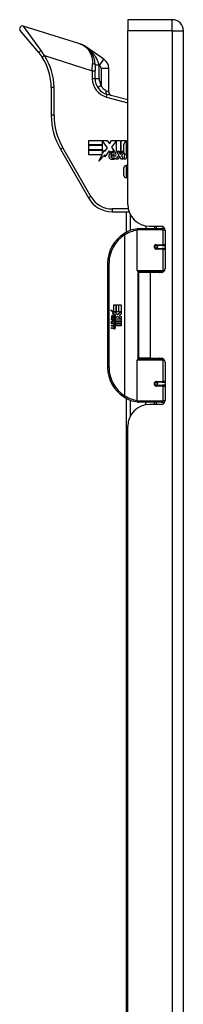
# Model space of a CAD drawing. Header units: inches. Extents: x 6 to 217, y 10 to 119.
# Tile 122 of 141: x 46.92 to 49.28, y 65.63 to 79.78. Entities that reach past the tile are written whole.
import ezdxf

# ---------------------------------------------------------------- set-up
doc = ezdxf.new("R2010")
doc.units = ezdxf.units.IN
doc.header["$MEASUREMENT"] = 0
doc.layers.add('Visible Edges(ANSI)', color=7, linetype='Continuous', lineweight=25)
doc.layers.add('Visible Tangent Edges(ANSI)', color=7, linetype='Continuous', lineweight=25)

msp = doc.modelspace()

# ---------------------------------------------------------------- linework, layer by layer
at = {"layer": 'Visible Edges(ANSI)'}
for p, q in [((47.784, 79.431), (46.97, 79.688)), ((48.476, 79.779), (48.476, 79.618)), ((49.115, 79.779), (48.476, 79.779)), ((47.194, 79.305), (46.928, 79.625)), ((48.476, 77.122), (48.476, 79.618)), ((49.276, 20.137), (49.276, 79.618)), ((48.133, 79.21), (47.867, 79.391)), ((48.004, 79.131), (48.004, 79.044)), ((48.004, 78.933), (48.004, 79.044)), ((48.201, 78.744), (48.201, 79.08)), ((47.374, 78.803), (47.374, 78.408)), ((48.476, 78.625), (48.179, 78.705)), ((47.915, 78.044), (48.178, 78.044)), ((47.915, 77.981), (47.915, 78.044)), ((48.109, 78.043), (48.109, 77.981)), ((48.182, 77.938), (48.109, 78.043)), ((48.178, 78.044), (48.213, 77.993)), ((48.213, 77.993), (48.24, 78.044)), ((48.24, 78.044), (48.372, 78.044)), ((48.313, 78.042), (48.241, 77.946)), ((48.313, 77.885), (48.313, 78.042)), ((48.372, 78.044), (48.372, 77.851)), ((48.38, 77.865), (48.38, 78.044)), ((48.38, 78.044), (48.439, 78.044)), ((48.439, 78.044), (48.439, 78.014)), ((48.447, 78.017), (48.447, 78.044)), ((48.447, 78.044), (48.476, 78.044)), ((48.476, 78.017), (48.452, 78.017)), ((47.506, 77.916), (47.91, 77.216)), ((48.109, 77.981), (47.915, 77.981)), ((47.915, 77.91), (47.915, 77.973)), ((47.915, 77.973), (48.109, 77.973)), ((48.109, 77.91), (47.915, 77.91)), ((47.915, 77.901), (48.109, 77.901)), ((47.915, 77.838), (47.915, 77.901)), ((48.109, 77.973), (48.109, 77.91)), ((48.109, 77.844), (48.139, 77.902)), ((48.109, 77.901), (48.109, 77.844)), ((48.139, 77.902), (48.143, 77.882)), ((48.143, 77.882), (48.182, 77.938)), ((48.209, 77.894), (48.147, 77.807)), ((48.223, 77.871), (48.209, 77.894)), ((48.241, 77.946), (48.282, 77.887)), ((48.357, 77.885), (48.313, 77.885)), ((48.348, 77.827), (48.321, 77.88)), ((48.321, 77.88), (48.352, 77.88)), ((48.352, 77.88), (48.368, 77.844)), ((48.372, 77.851), (48.357, 77.885)), ((48.372, 77.844), (48.398, 77.88)), ((48.395, 77.885), (48.38, 77.865)), ((48.42, 77.869), (48.383, 77.828)), ((48.42, 77.885), (48.395, 77.885)), ((48.398, 77.88), (48.42, 77.88)), ((48.42, 77.871), (48.42, 77.985)), ((48.423, 77.772), (48.435, 77.844)), ((48.106, 77.838), (47.915, 77.838)), ((48.057, 77.744), (48.106, 77.838)), ((48.143, 77.835), (48.057, 77.744)), ((48.147, 77.807), (48.143, 77.835)), ((48.302, 77.819), (48.23, 77.819)), ((48.233, 77.837), (48.28, 77.837)), ((48.289, 77.795), (48.289, 77.778)), ((48.299, 77.772), (48.348, 77.827)), ((48.331, 77.772), (48.299, 77.772)), ((48.358, 77.811), (48.331, 77.772)), ((48.362, 77.811), (48.358, 77.811)), ((48.377, 77.772), (48.362, 77.811)), ((48.368, 77.844), (48.372, 77.844)), ((48.409, 77.772), (48.377, 77.772)), ((48.383, 77.828), (48.409, 77.772)), ((48.449, 77.772), (48.423, 77.772)), ((48.456, 77.817), (48.449, 77.772)), ((48.476, 77.84), (48.452, 77.84)), ((48.42, 77.537), (48.42, 77.651)), ((48.476, 77.683), (48.452, 77.683)), ((48.476, 77.506), (48.452, 77.506)), ((48.251, 77.019), (48.493, 77.019)), ((48.457, 76.723), (48.457, 77.019)), ((48.611, 76.174), (48.611, 76.759)), ((48.631, 76.779), (48.961, 76.779)), ((48.736, 76.814), (48.736, 76.779)), ((48.788, 76.81), (48.954, 76.81)), ((48.862, 76.81), (48.862, 76.779)), ((49.005, 76.779), (48.961, 76.779)), ((49.013, 76.751), (49.013, 76.203)), ((48.878, 76.534), (48.878, 76.532)), ((48.883, 76.533), (48.878, 76.533)), ((48.97, 76.535), (48.883, 76.535)), ((48.883, 76.491), (48.97, 76.491)), ((48.886, 76.533), (48.886, 76.535)), ((48.886, 76.494), (48.887, 76.491)), ((48.97, 76.535), (49.013, 76.535)), ((49.013, 76.491), (48.97, 76.491)), ((48.186, 76.279), (48.186, 74.779)), ((48.964, 76.159), (48.627, 76.159)), ((48.703, 76.159), (48.703, 76.144)), ((48.894, 76.159), (48.894, 76.144)), ((48.964, 76.159), (48.992, 76.159)), ((48.799, 76.144), (48.631, 76.144)), ((48.631, 76.144), (48.631, 74.913)), ((48.954, 76.144), (48.799, 76.144)), ((48.226, 75.607), (48.274, 75.582)), ((48.272, 75.563), (48.226, 75.607)), ((48.274, 75.679), (48.306, 75.679)), ((48.274, 75.582), (48.274, 75.679)), ((48.277, 75.58), (48.307, 75.565)), ((48.306, 75.58), (48.277, 75.58)), ((48.306, 75.679), (48.306, 75.58)), ((48.311, 75.679), (48.343, 75.679)), ((48.311, 75.58), (48.311, 75.679)), ((48.343, 75.58), (48.311, 75.58)), ((48.325, 75.543), (48.378, 75.58)), ((48.343, 75.679), (48.343, 75.58)), ((48.347, 75.58), (48.347, 75.679)), ((48.347, 75.679), (48.379, 75.679)), ((48.378, 75.58), (48.347, 75.58)), ((48.379, 75.679), (48.379, 75.545)), ((48.241, 75.483), (48.269, 75.459)), ((48.241, 75.467), (48.241, 75.483)), ((48.26, 75.454), (48.241, 75.467)), ((48.241, 75.444), (48.26, 75.451)), ((48.241, 75.428), (48.241, 75.444)), ((48.269, 75.441), (48.241, 75.428)), ((48.252, 75.489), (48.243, 75.489)), ((48.258, 75.561), (48.272, 75.563)), ((48.302, 75.529), (48.258, 75.561)), ((48.26, 75.451), (48.26, 75.454)), ((48.264, 75.482), (48.264, 75.519)), ((48.269, 75.459), (48.295, 75.473)), ((48.295, 75.417), (48.269, 75.441)), ((48.273, 75.517), (48.273, 75.493)), ((48.295, 75.456), (48.277, 75.449)), ((48.277, 75.449), (48.277, 75.447)), ((48.277, 75.447), (48.295, 75.433)), ((48.28, 75.447), (48.298, 75.454)), ((48.379, 75.447), (48.28, 75.447)), ((48.288, 75.442), (48.379, 75.442)), ((48.298, 75.435), (48.288, 75.442)), ((48.291, 75.522), (48.302, 75.529)), ((48.295, 75.473), (48.295, 75.456)), ((48.307, 75.565), (48.297, 75.563)), ((48.297, 75.563), (48.325, 75.543)), ((48.298, 75.477), (48.378, 75.477)), ((48.298, 75.454), (48.298, 75.477)), ((48.329, 75.513), (48.299, 75.492)), ((48.378, 75.477), (48.329, 75.513)), ((48.379, 75.545), (48.353, 75.527)), ((48.353, 75.527), (48.379, 75.513)), ((48.379, 75.513), (48.379, 75.447)), ((48.379, 75.442), (48.379, 75.413)), ((48.241, 75.421), (48.295, 75.411)), ((48.241, 75.408), (48.241, 75.421)), ((48.263, 75.404), (48.241, 75.408)), ((48.241, 75.387), (48.275, 75.381)), ((48.241, 75.374), (48.241, 75.387)), ((48.263, 75.37), (48.241, 75.374)), ((48.241, 75.353), (48.275, 75.347)), ((48.241, 75.34), (48.241, 75.353)), ((48.275, 75.333), (48.241, 75.34)), ((48.286, 75.401), (48.286, 75.398)), ((48.295, 75.4), (48.286, 75.401)), ((48.292, 75.397), (48.298, 75.396)), ((48.295, 75.433), (48.295, 75.417)), ((48.295, 75.411), (48.295, 75.4)), ((48.298, 75.413), (48.298, 75.435)), ((48.379, 75.413), (48.298, 75.413)), ((48.298, 75.408), (48.379, 75.408)), ((48.298, 75.396), (48.298, 75.408)), ((48.379, 75.379), (48.299, 75.379)), ((48.379, 75.408), (48.379, 75.379)), ((48.611, 74.298), (48.611, 74.883)), ((48.627, 74.899), (48.964, 74.899)), ((48.799, 74.913), (48.631, 74.913)), ((48.703, 74.899), (48.703, 74.913)), ((48.799, 74.913), (48.954, 74.913)), ((48.894, 74.899), (48.894, 74.913)), ((48.992, 74.899), (48.964, 74.899)), ((49.013, 74.854), (49.013, 74.307)), ((48.878, 74.523), (48.878, 74.525)), ((48.878, 74.525), (48.883, 74.525)), ((48.97, 74.566), (48.883, 74.566)), ((48.883, 74.523), (48.97, 74.523)), ((48.886, 74.564), (48.887, 74.566)), ((48.886, 74.525), (48.886, 74.523)), ((48.97, 74.566), (49.013, 74.566)), ((49.013, 74.523), (48.97, 74.523)), ((48.457, 59.622), (48.457, 74.334)), ((48.961, 74.279), (48.631, 74.279)), ((48.736, 74.243), (48.736, 74.279)), ((48.954, 74.248), (48.788, 74.248)), ((48.862, 74.248), (48.862, 74.279)), ((48.961, 74.279), (49.005, 74.279)), ((48.476, 60.021), (48.476, 73.936))]:
    msp.add_line(p, q, dxfattribs=at)
at = {"layer": 'Visible Edges(ANSI)', "flags": 128}
for points in [[(48.004, 79.131), (48.004, 79.151), (48.002, 79.17), (47.999, 79.189), (47.995, 79.208), (47.99, 79.226), (47.984, 79.243), (47.977, 79.259), (47.97, 79.275), (47.962, 79.29), (47.953, 79.304), (47.943, 79.317), (47.933, 79.33), (47.923, 79.342), (47.912, 79.354), (47.901, 79.365), (47.889, 79.375), (47.877, 79.384), (47.865, 79.393), (47.852, 79.401), (47.839, 79.408), (47.826, 79.415), (47.812, 79.421), (47.798, 79.427), (47.784, 79.431)], [(47.194, 79.305), (47.196, 79.302), (47.198, 79.3), (47.2, 79.297), (47.202, 79.294), (47.204, 79.292), (47.206, 79.289), (47.208, 79.287), (47.21, 79.284), (47.212, 79.281), (47.214, 79.278), (47.216, 79.276), (47.219, 79.273), (47.221, 79.27), (47.223, 79.268), (47.225, 79.265), (47.226, 79.262), (47.228, 79.259), (47.23, 79.257), (47.232, 79.254), (47.234, 79.251), (47.236, 79.248), (47.238, 79.246), (47.24, 79.243), (47.242, 79.24)], [(48.618, 76.774), (48.618, 76.774), (48.618, 76.774), (48.617, 76.774), (48.617, 76.774), (48.617, 76.774), (48.617, 76.774), (48.616, 76.774), (48.616, 76.774), (48.616, 76.774), (48.616, 76.774), (48.615, 76.774), (48.615, 76.774), (48.615, 76.774), (48.615, 76.774), (48.614, 76.774), (48.614, 76.774), (48.614, 76.773), (48.614, 76.773), (48.613, 76.773), (48.613, 76.773), (48.613, 76.773), (48.613, 76.773), (48.612, 76.773), (48.612, 76.773)], [(48.883, 76.491), (48.881, 76.491), (48.878, 76.492), (48.875, 76.493), (48.873, 76.494), (48.871, 76.495), (48.868, 76.497), (48.866, 76.499), (48.865, 76.502), (48.863, 76.504), (48.862, 76.507), (48.862, 76.51), (48.862, 76.513), (48.862, 76.516), (48.862, 76.519), (48.863, 76.522), (48.865, 76.524), (48.866, 76.527), (48.868, 76.529), (48.871, 76.531), (48.873, 76.532), (48.875, 76.533), (48.878, 76.534), (48.881, 76.534), (48.883, 76.535)], [(48.93, 76.144), (48.933, 76.145), (48.935, 76.146), (48.938, 76.147), (48.94, 76.148), (48.943, 76.149), (48.945, 76.15), (48.948, 76.15), (48.951, 76.151), (48.953, 76.152), (48.956, 76.153), (48.958, 76.153), (48.961, 76.154), (48.963, 76.154), (48.966, 76.155), (48.968, 76.155), (48.971, 76.156), (48.974, 76.156), (48.976, 76.157), (48.979, 76.157), (48.981, 76.157), (48.984, 76.158), (48.987, 76.158), (48.989, 76.158), (48.992, 76.158)], [(48.992, 74.899), (48.989, 74.899), (48.987, 74.9), (48.984, 74.9), (48.981, 74.9), (48.979, 74.9), (48.976, 74.901), (48.974, 74.901), (48.971, 74.902), (48.968, 74.902), (48.966, 74.903), (48.963, 74.903), (48.961, 74.904), (48.958, 74.904), (48.956, 74.905), (48.953, 74.906), (48.951, 74.906), (48.948, 74.907), (48.945, 74.908), (48.943, 74.909), (48.94, 74.909), (48.938, 74.91), (48.935, 74.911), (48.933, 74.912), (48.93, 74.913)], [(48.883, 74.523), (48.881, 74.523), (48.878, 74.523), (48.875, 74.524), (48.873, 74.525), (48.871, 74.527), (48.868, 74.529), (48.866, 74.531), (48.865, 74.533), (48.863, 74.536), (48.862, 74.539), (48.862, 74.542), (48.862, 74.545), (48.862, 74.547), (48.862, 74.55), (48.863, 74.553), (48.865, 74.556), (48.866, 74.558), (48.868, 74.56), (48.871, 74.562), (48.873, 74.563), (48.875, 74.565), (48.878, 74.565), (48.881, 74.566), (48.883, 74.566)], [(48.612, 74.284), (48.612, 74.284), (48.613, 74.284), (48.613, 74.284), (48.613, 74.284), (48.613, 74.284), (48.614, 74.284), (48.614, 74.284), (48.614, 74.284), (48.614, 74.284), (48.615, 74.284), (48.615, 74.284), (48.615, 74.284), (48.615, 74.284), (48.616, 74.284), (48.616, 74.284), (48.616, 74.284), (48.616, 74.284), (48.617, 74.284), (48.617, 74.284), (48.617, 74.284), (48.617, 74.283), (48.618, 74.283), (48.618, 74.283), (48.618, 74.283)]]:
    msp.add_lwpolyline(points, dxfattribs=at)
at = {"layer": 'Visible Edges(ANSI)'}
for centre in [(48.883, 76.513), (48.883, 74.544)]:
    msp.add_circle(centre, 0.0197, dxfattribs=at)
for centre, radius, start, end in [((46.958, 79.65), 0.0394, 72.5, 219.63), ((49.115, 79.618), 0.161, 0, 90), ((46.587, 78.803), 0.787, 0, 33.7355), ((48.044, 79.08), 0.157, 0, 55.65), ((48.241, 78.933), 0.236, 180, 255), ((48.26, 78.744), 0.0591, 180, 255), ((48.359, 78.408), 0.984, 180, 210), ((48.452, 77.985), 0.0315, 90, 180), ((48.281, 77.809), 0.0784, 134.1684, 176.5646), ((48.267, 77.823), 0.065, 77.079, 133.1785), ((48.267, 77.823), 0.0588, 80.4085, 134.1684), ((48.265, 77.833), 0.0331, 109.3797, 172.9975), ((48.262, 77.843), 0.0216, 51.1652, 109.3797), ((48.263, 77.846), 0.0188, 331.4547, 51.1652), ((48.274, 77.852), 0.0299, 23.8445, 85.0802), ((48.251, 77.841), 0.0555, 336.1555, 23.8445), ((48.452, 77.871), 0.0315, 180, 270), ((48.241, 77.812), 0.0388, 176.5646, 261.5605), ((48.248, 77.814), 0.0189, 163.5261, 244.6784), ((48.253, 77.892), 0.12, 261.5605, 287.3343), ((48.265, 77.851), 0.0604, 244.6784, 292.5609), ((48.547, 77.801), 0.0915, 154.6481, 170), ((48.452, 77.651), 0.0315, 90, 180), ((48.452, 77.537), 0.0315, 180, 270), ((48.251, 77.413), 0.394, 210, 270), ((48.788, 77.122), 0.312, 180, 270), ((48.686, 76.279), 0.5, 98.5081, 122.2377), ((48.631, 76.759), 0.0197, 90, 180), ((48.954, 76.751), 0.0591, 0, 90), ((48.686, 76.279), 0.5, 122.2377, 180), ((48.883, 76.513), 0.0217, 279.147, 90), ((48.627, 76.174), 0.0157, 180, 270), ((48.954, 76.203), 0.0591, 270, 0), ((48.261, 75.513), 0.0197, 86.5646, 171.5605), ((48.301, 75.507), 0.0607, 171.5605, 197.3343), ((48.281, 75.501), 0.0307, 154.6784, 202.5609), ((48.262, 75.51), 0.0096, 73.5261, 154.6784), ((48.26, 75.493), 0.0398, 44.1684, 86.5646), ((48.276, 75.508), 0.0282, 246.1555, 293.8445), ((48.271, 75.501), 0.0168, 19.3797, 82.9975), ((48.278, 75.502), 0.00955, 241.4547, 321.1652), ((48.277, 75.503), 0.0109, 321.1652, 19.3797), ((48.281, 75.496), 0.0152, 293.8445, 355.0802), ((48.267, 75.5), 0.0299, 350.4085, 44.1684), ((48.267, 75.5), 0.033, 347.079, 43.1785), ((48.255, 75.358), 0.0465, 57.5992, 80), ((48.256, 75.324), 0.0465, 58.5584, 80.8257), ((48.277, 75.393), 0.0123, 260, 293.5571), ((48.277, 75.359), 0.0123, 259.9922, 293.5487), ((48.28, 75.362), 0.0288, 259, 288.4748), ((48.273, 75.386), 0.0126, 6.03, 57.5992), ((48.273, 75.353), 0.0126, 6.1027, 57.6083), ((48.28, 75.387), 0.006, 293.5571, 6.03), ((48.28, 75.353), 0.006, 293.5487, 6.1027), ((48.281, 75.395), 0.0288, 273.6169, 286.9928), ((48.272, 75.344), 0.0246, 359.6788, 63.9508), ((48.273, 75.377), 0.024, 359.4776, 57.4114), ((48.287, 75.377), 0.0101, 286.9928, 359.4776), ((48.286, 75.344), 0.0105, 288.4748, 359.6788), ((48.275, 75.379), 0.024, 358.7952, 46.5849), ((48.627, 74.883), 0.0157, 90, 180), ((48.954, 74.854), 0.0591, 0, 90), ((48.686, 74.779), 0.5, 180, 237.7623), ((48.883, 74.544), 0.0217, 270, 80.853), ((48.686, 74.779), 0.5, 237.7623, 261.4919), ((48.954, 74.307), 0.0591, 270, 0), ((48.788, 73.936), 0.312, 90, 180), ((48.631, 74.298), 0.0197, 180, 270)]:
    msp.add_arc(centre, radius, start, end, dxfattribs=at)
at = {"layer": 'Visible Tangent Edges(ANSI)'}
for p, q in [((46.97, 79.688), (47.226, 79.337)), ((49.115, 79.618), (49.115, 79.779)), ((49.115, 79.618), (48.476, 79.618)), ((49.115, 79.618), (49.115, 20.137)), ((49.115, 79.618), (49.276, 79.618)), ((47.275, 79.262), (47.242, 79.24)), ((47.275, 79.262), (47.965, 79.044)), ((47.965, 79.044), (47.969, 79.142)), ((48.063, 79.123), (48.004, 79.123)), ((48.062, 79.129), (48.063, 79.123)), ((48.063, 78.933), (48.063, 79.123)), ((48.063, 79.123), (48.07, 79.119)), ((48.07, 79.119), (48.133, 79.21)), ((47.965, 79.044), (47.965, 78.933)), ((47.965, 79.044), (48.004, 79.044)), ((48.091, 79.08), (48.091, 78.838)), ((48.091, 79.08), (48.201, 79.08)), ((47.965, 78.933), (48.004, 78.933)), ((48.004, 78.933), (48.063, 78.933)), ((48.041, 78.806), (48.091, 78.838)), ((47.414, 78.803), (47.374, 78.803)), ((47.414, 78.408), (47.414, 78.803)), ((48.159, 78.762), (48.201, 78.744)), ((48.169, 78.667), (48.179, 78.705)), ((48.169, 78.667), (48.476, 78.585)), ((47.414, 78.408), (47.374, 78.408)), ((48.452, 78.017), (48.452, 77.84)), ((47.54, 77.936), (47.506, 77.916)), ((47.945, 77.236), (47.54, 77.936)), ((48.452, 77.683), (48.452, 77.506)), ((47.945, 77.236), (47.91, 77.216)), ((48.482, 77.059), (48.251, 77.059)), ((48.251, 77.059), (48.251, 77.019)), ((48.511, 76.977), (48.511, 76.747)), ((48.98, 76.759), (48.611, 76.759)), ((48.886, 76.81), (48.886, 76.779)), ((48.98, 76.759), (49.012, 76.759)), ((48.98, 76.759), (48.98, 76.544)), ((48.419, 76.702), (48.43, 76.685)), ((48.43, 76.685), (48.43, 74.372)), ((48.43, 76.685), (48.434, 76.685)), ((48.434, 74.372), (48.434, 76.685)), ((48.886, 76.534), (48.886, 76.532)), ((48.886, 76.494), (48.886, 76.493)), ((48.888, 76.544), (48.98, 76.544)), ((48.98, 76.481), (48.888, 76.481)), ((49.013, 76.544), (48.98, 76.544)), ((48.98, 76.481), (48.98, 76.174)), ((48.98, 76.481), (49.013, 76.481)), ((48.186, 76.279), (48.206, 76.279)), ((48.206, 74.779), (48.206, 76.279)), ((48.611, 76.174), (48.98, 76.174)), ((48.619, 76.161), (48.619, 74.897)), ((49.005, 76.174), (48.98, 76.174)), ((48.799, 76.144), (48.799, 74.913)), ((48.98, 74.883), (48.611, 74.883)), ((48.98, 74.883), (49.005, 74.883)), ((48.98, 74.883), (48.98, 74.576)), ((48.206, 74.779), (48.186, 74.779)), ((48.886, 74.565), (48.886, 74.564)), ((48.886, 74.525), (48.886, 74.523)), ((48.888, 74.576), (48.98, 74.576)), ((48.98, 74.513), (48.888, 74.513)), ((49.013, 74.576), (48.98, 74.576)), ((48.98, 74.513), (48.98, 74.298)), ((48.98, 74.513), (49.013, 74.513)), ((48.43, 74.372), (48.419, 74.356)), ((48.434, 74.372), (48.43, 74.372)), ((48.511, 74.31), (48.511, 74.08)), ((48.611, 74.298), (48.98, 74.298)), ((48.886, 74.279), (48.886, 74.248)), ((49.012, 74.298), (48.98, 74.298))]:
    msp.add_line(p, q, dxfattribs=at)
at = {"layer": 'Visible Tangent Edges(ANSI)', "flags": 128}
for points in [[(47.784, 79.431), (47.796, 79.427), (47.808, 79.422), (47.82, 79.417), (47.832, 79.411), (47.843, 79.404), (47.854, 79.396), (47.865, 79.388), (47.875, 79.379), (47.885, 79.369), (47.895, 79.359), (47.904, 79.348), (47.913, 79.337), (47.921, 79.324), (47.929, 79.311), (47.936, 79.298), (47.943, 79.283), (47.949, 79.268), (47.954, 79.252), (47.959, 79.235), (47.963, 79.218), (47.966, 79.2), (47.968, 79.181), (47.969, 79.162), (47.969, 79.142)], [(47.275, 79.262), (47.273, 79.265), (47.271, 79.268), (47.269, 79.272), (47.267, 79.275), (47.265, 79.278), (47.263, 79.281), (47.261, 79.284), (47.259, 79.288), (47.257, 79.291), (47.255, 79.294), (47.253, 79.297), (47.251, 79.3), (47.249, 79.303), (47.247, 79.306), (47.245, 79.309), (47.243, 79.313), (47.241, 79.316), (47.239, 79.319), (47.237, 79.322), (47.235, 79.325), (47.232, 79.328), (47.23, 79.331), (47.228, 79.334), (47.226, 79.337)], [(48.062, 79.129), (48.059, 79.142), (48.055, 79.155), (48.051, 79.168), (48.046, 79.181), (48.041, 79.194), (48.035, 79.206), (48.028, 79.218), (48.021, 79.231), (48.014, 79.243), (48.006, 79.254), (47.998, 79.266), (47.99, 79.277), (47.981, 79.288), (47.972, 79.298), (47.963, 79.309), (47.953, 79.319), (47.943, 79.329), (47.933, 79.339), (47.922, 79.348), (47.912, 79.357), (47.901, 79.366), (47.89, 79.375), (47.879, 79.383), (47.867, 79.391)], [(48.159, 78.762), (48.156, 78.763), (48.153, 78.765), (48.15, 78.766), (48.147, 78.768), (48.143, 78.77), (48.14, 78.772), (48.137, 78.774), (48.134, 78.777), (48.131, 78.78), (48.128, 78.782), (48.125, 78.785), (48.122, 78.788), (48.119, 78.792), (48.116, 78.795), (48.113, 78.799), (48.11, 78.803), (48.108, 78.807), (48.105, 78.811), (48.102, 78.815), (48.1, 78.819), (48.098, 78.824), (48.095, 78.829), (48.093, 78.833), (48.091, 78.838)], [(48.888, 76.544), (48.884, 76.544), (48.88, 76.544), (48.876, 76.542), (48.872, 76.541), (48.868, 76.538), (48.865, 76.536), (48.862, 76.533), (48.859, 76.529), (48.857, 76.525), (48.856, 76.521), (48.855, 76.517), (48.855, 76.513), (48.855, 76.509), (48.856, 76.504), (48.857, 76.5), (48.86, 76.497), (48.862, 76.493), (48.865, 76.49), (48.868, 76.487), (48.872, 76.485), (48.876, 76.484), (48.88, 76.482), (48.884, 76.482), (48.888, 76.481)], [(48.992, 76.158), (48.988, 76.158), (48.984, 76.158), (48.98, 76.158), (48.975, 76.158), (48.971, 76.157), (48.967, 76.157), (48.963, 76.157), (48.959, 76.156), (48.955, 76.156), (48.951, 76.156), (48.946, 76.155), (48.942, 76.155), (48.938, 76.154), (48.934, 76.153), (48.93, 76.153), (48.926, 76.152), (48.922, 76.151), (48.918, 76.15), (48.914, 76.15), (48.91, 76.149), (48.906, 76.148), (48.902, 76.147), (48.898, 76.146), (48.894, 76.145)], [(48.894, 74.912), (48.898, 74.911), (48.902, 74.91), (48.906, 74.91), (48.91, 74.909), (48.914, 74.908), (48.918, 74.907), (48.922, 74.906), (48.926, 74.905), (48.93, 74.905), (48.934, 74.904), (48.938, 74.904), (48.942, 74.903), (48.946, 74.902), (48.951, 74.902), (48.955, 74.901), (48.959, 74.901), (48.963, 74.901), (48.967, 74.9), (48.971, 74.9), (48.975, 74.9), (48.98, 74.899), (48.984, 74.899), (48.988, 74.899), (48.992, 74.899)], [(48.888, 74.576), (48.884, 74.576), (48.88, 74.575), (48.876, 74.574), (48.872, 74.572), (48.868, 74.57), (48.865, 74.567), (48.862, 74.564), (48.86, 74.561), (48.857, 74.557), (48.856, 74.553), (48.855, 74.549), (48.855, 74.545), (48.855, 74.54), (48.856, 74.536), (48.857, 74.532), (48.859, 74.528), (48.862, 74.525), (48.865, 74.522), (48.868, 74.519), (48.872, 74.517), (48.876, 74.515), (48.88, 74.514), (48.884, 74.513), (48.888, 74.513)]]:
    msp.add_lwpolyline(points, dxfattribs=at)
at = {"layer": 'Visible Tangent Edges(ANSI)'}
for centre, radius, start, end in [((46.587, 78.803), 0.827, 0, 33.7355), ((48.044, 79.08), 0.0472, 0, 55.65), ((48.241, 78.933), 0.276, 180, 255), ((48.241, 78.933), 0.177, 180, 212.3875), ((48.359, 78.408), 0.945, 180, 210), ((48.251, 77.413), 0.354, 210, 270), ((48.69, 76.279), 0.48, 99.4349, 122.2377), ((48.686, 76.279), 0.48, 122.2377, 180), ((48.686, 74.779), 0.48, 180, 237.7623), ((48.69, 74.779), 0.48, 237.7623, 260.5651)]:
    msp.add_arc(centre, radius, start, end, dxfattribs=at)
for centre, major_axis, ratio, start_param, end_param in [((47.224, 79.33), (-0.0303, -0.0251), 0.099128, 4.560171, 6.283185), ((47.965, 79.131), (0.0394, 0), 0.287968, 0, 1.480249), ((48.063, 79.131), (-0.0591, 0), 0.030793, 0, 1.549755), ((48.195, 78.762), (-0.0153, -0.057), 0.599572, 4.871683, 6.283185), ((48.615, 76.754), (-0.0029, 0.0195), 0.187781, 5.698095, 6.283185), ((48.961, 76.759), (0, 0.0197), 0.965926, 4.712389, 6.283185), ((48.43, 76.685), (-0.0105, 0.0167), 0.161367, 4.610972, 6.283185), ((48.883, 76.544), (0, -0.00984), 0.476565, 0, 1.570796), ((48.883, 76.481), (0, 0.00984), 0.476565, 4.712389, 6.283185), ((48.97, 76.544), (0, -0.00984), 0.965926, 0, 1.570796), ((48.97, 76.481), (0, 0.00984), 0.965926, 4.712389, 6.283185), ((48.964, 76.174), (0, -0.0157), 0.965926, 0, 1.570796), ((48.964, 74.883), (0, 0.0157), 0.965926, 4.712389, 6.283185), ((48.883, 74.576), (0, -0.00984), 0.476565, 0, 1.570796), ((48.883, 74.513), (0, 0.00984), 0.476565, 4.712389, 6.283185), ((48.97, 74.576), (0, -0.00984), 0.965926, 0, 1.570796), ((48.97, 74.513), (0, 0.00984), 0.965926, 4.712389, 6.283185), ((48.43, 74.372), (-0.0105, -0.0167), 0.161367, 0, 1.672214), ((48.615, 74.304), (-0.0029, -0.0195), 0.187781, 0, 0.58509), ((48.961, 74.298), (0, -0.0197), 0.965926, 0, 1.570796)]:
    msp.add_ellipse(centre, major_axis=major_axis, ratio=ratio, start_param=start_param, end_param=end_param, dxfattribs=at)

doc.saveas('drawing.dxf')
